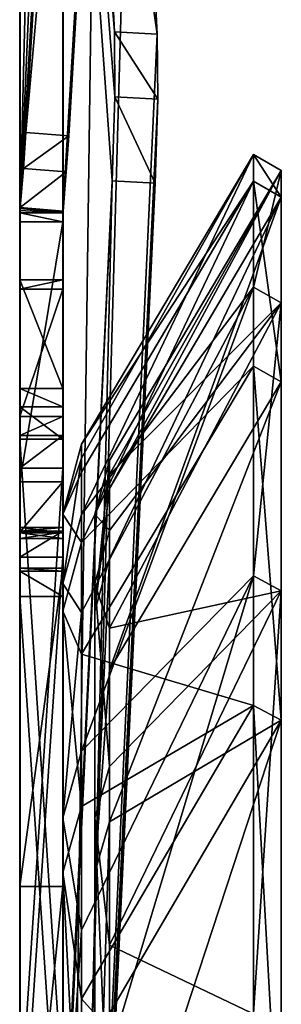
# Model space of a CAD drawing. Extents: x -1448 to 108, y -535 to 375.
# Tile 145 of 147: x -52 to -40, y 261 to 307. Entities that reach past the tile are written whole.
import ezdxf

# ---------------------------------------------------------------- set-up
doc = ezdxf.new("R2010")
doc.units = 0
doc.header["$LTSCALE"] = 33.374815
for name, color, linetype in [('1124', 7, 'CONTINUOUS'), ('1125', 7, 'CONTINUOUS'), ('1130', 7, 'CONTINUOUS'), ('1131', 7, 'CONTINUOUS'), ('1133', 7, 'CONTINUOUS'), ('1136', 7, 'CONTINUOUS'), ('1142', 7, 'CONTINUOUS'), ('446', 7, 'CONTINUOUS'), ('447', 7, 'CONTINUOUS'), ('448', 7, 'CONTINUOUS'), ('449', 7, 'CONTINUOUS'), ('453', 7, 'CONTINUOUS'), ('454', 7, 'CONTINUOUS'), ('456', 7, 'CONTINUOUS'), ('457', 7, 'CONTINUOUS'), ('468', 7, 'CONTINUOUS'), ('469', 7, 'CONTINUOUS'), ('470', 7, 'CONTINUOUS'), ('472', 7, 'CONTINUOUS'), ('473', 7, 'CONTINUOUS'), ('474', 7, 'CONTINUOUS'), ('476', 7, 'CONTINUOUS'), ('477', 7, 'CONTINUOUS'), ('478', 7, 'CONTINUOUS'), ('480', 7, 'CONTINUOUS'), ('481', 7, 'CONTINUOUS'), ('482', 7, 'CONTINUOUS'), ('483', 7, 'CONTINUOUS'), ('484', 7, 'CONTINUOUS'), ('486', 7, 'CONTINUOUS'), ('487', 7, 'CONTINUOUS'), ('489', 7, 'CONTINUOUS'), ('498', 7, 'CONTINUOUS'), ('500', 7, 'CONTINUOUS'), ('501', 7, 'CONTINUOUS'), ('502', 7, 'CONTINUOUS'), ('503', 7, 'CONTINUOUS'), ('504', 7, 'CONTINUOUS')]:
    doc.layers.add(name, color=color, linetype=linetype)

msp = doc.modelspace()

# ---------------------------------------------------------------- linework, layer by layer
at = {"layer": '1124', "color": 7, "linetype": 'CONTINUOUS'}
for points in [[(-48.477, 283.633, -3.908), (-48.477, 280.408, 42.831), (-48.477, 247.588, -138.432), (-48.477, 283.633, -3.908)], [(-48.477, 279.122, -50.539), (-48.477, 283.633, -3.908), (-48.477, 266.996, -95.793), (-48.477, 279.122, -50.539)], [(-48.477, 266.996, -95.793), (-48.477, 283.633, -3.908), (-48.477, 247.588, -138.432), (-48.477, 266.996, -95.793)], [(-48.477, 280.408, 42.831), (-48.477, 269.534, 88.401), (-48.477, 221.425, -177.297), (-48.477, 280.408, 42.831)], [(-48.477, 247.588, -138.432), (-48.477, 280.408, 42.831), (-48.477, 221.425, -177.297), (-48.477, 247.588, -138.432)], [(-48.477, 269.534, 88.401), (-48.477, 251.307, 131.56), (-48.477, 189.223, -211.324), (-48.477, 269.534, 88.401)], [(-48.477, 221.425, -177.297), (-48.477, 269.534, 88.401), (-48.477, 189.223, -211.324), (-48.477, 221.425, -177.297)]]:
    msp.add_3dface(points, dxfattribs=at)
at = {"layer": '1125', "color": 7, "linetype": 'CONTINUOUS'}
for points in [[(-47.808, 286.133, -3.943), (-47.808, 284.83, -27.558), (-39.817, 299.589, 15.701), (-47.808, 286.133, -3.943)], [(-39.817, 299.589, 15.701), (-47.808, 284.83, -27.558), (-39.817, 298.357, -31.359), (-39.817, 299.589, 15.701)], [(-47.808, 285.481, 19.699), (-47.808, 286.133, -3.943), (-39.817, 299.589, 15.701), (-47.808, 285.481, 19.699)], [(-39.817, 293.444, 62.374), (-47.808, 285.481, 19.699), (-39.817, 299.589, 15.701), (-39.817, 293.444, 62.374)], [(-47.808, 281.582, -50.985), (-47.808, 276.41, -74.064), (-39.817, 298.357, -31.359), (-47.808, 281.582, -50.985)], [(-39.817, 298.357, -31.359), (-47.808, 276.41, -74.064), (-39.817, 289.778, -77.646), (-39.817, 298.357, -31.359)], [(-47.808, 284.83, -27.558), (-47.808, 281.582, -50.985), (-39.817, 298.357, -31.359), (-47.808, 284.83, -27.558)], [(-47.808, 282.88, 43.207), (-47.808, 285.481, 19.699), (-39.817, 293.444, 62.374), (-47.808, 282.88, 43.207)], [(-47.808, 278.345, 66.419), (-47.808, 282.88, 43.207), (-39.817, 293.444, 62.374), (-47.808, 278.345, 66.419)], [(-39.817, 280.074, 107.51), (-47.808, 278.345, 66.419), (-39.817, 293.444, 62.374), (-39.817, 280.074, 107.51)], [(-47.808, 276.41, -74.064), (-47.808, 269.349, -96.636), (-39.817, 289.778, -77.646), (-47.808, 276.41, -74.064)], [(-39.817, 289.778, -77.646), (-47.808, 269.349, -96.636), (-39.817, 274.064, -122.021), (-39.817, 289.778, -77.646)], [(-47.808, 271.91, 89.178), (-47.808, 278.345, 66.419), (-39.817, 280.074, 107.51), (-47.808, 271.91, 89.178)], [(-47.808, 263.617, 111.328), (-47.808, 271.91, 89.178), (-39.817, 280.074, 107.51), (-47.808, 263.617, 111.328)], [(-39.817, 259.808, 150), (-47.808, 263.617, 111.328), (-39.817, 280.074, 107.51), (-39.817, 259.808, 150)], [(-47.808, 260.449, -118.549), (-47.808, 249.77, -139.652), (-39.817, 274.064, -122.021), (-47.808, 260.449, -118.549)], [(-39.817, 274.064, -122.021), (-47.808, 249.77, -139.652), (-39.817, 251.601, -163.392), (-39.817, 274.064, -122.021)], [(-47.808, 269.349, -96.636), (-47.808, 260.449, -118.549), (-39.817, 274.064, -122.021), (-47.808, 269.349, -96.636)], [(-47.808, 253.523, 132.717), (-47.808, 263.617, 111.328), (-39.817, 259.808, 150), (-47.808, 253.523, 132.717)]]:
    msp.add_3dface(points, dxfattribs=at)
at = {"layer": '1130', "color": 7, "linetype": 'CONTINUOUS'}
for points in [[(-49.977, 280.408, 42.831), (-49.977, 283.633, -3.908), (-49.977, 221.425, -177.297), (-49.977, 280.408, 42.831)], [(-49.977, 283.633, -3.908), (-49.977, 279.122, -50.539), (-49.977, 247.588, -138.432), (-49.977, 283.633, -3.908)], [(-49.977, 283.633, -3.908), (-49.977, 247.588, -138.432), (-49.977, 221.425, -177.297), (-49.977, 283.633, -3.908)], [(-49.977, 269.534, 88.401), (-49.977, 280.408, 42.831), (-49.977, 189.223, -211.324), (-49.977, 269.534, 88.401)], [(-49.977, 280.408, 42.831), (-49.977, 221.425, -177.297), (-49.977, 189.223, -211.324), (-49.977, 280.408, 42.831)], [(-49.977, 279.122, -50.539), (-49.977, 266.996, -95.793), (-49.977, 247.588, -138.432), (-49.977, 279.122, -50.539)], [(-49.977, 251.307, 131.56), (-49.977, 269.534, 88.401), (-49.977, 151.858, -239.588), (-49.977, 251.307, 131.56)], [(-49.977, 269.534, 88.401), (-49.977, 189.223, -211.324), (-49.977, 151.858, -239.588), (-49.977, 269.534, 88.401)]]:
    msp.add_3dface(points, dxfattribs=at)
at = {"layer": '1131', "color": 7, "linetype": 'CONTINUOUS'}
for points in [[(-41.116, 294.178, 62.529), (-41.116, 300.338, 15.74), (-49.107, 283.621, 43.32), (-41.116, 294.178, 62.529)], [(-41.116, 300.338, 15.74), (-41.116, 299.102, -31.437), (-49.107, 286.883, -3.953), (-41.116, 300.338, 15.74)], [(-49.107, 283.621, 43.32), (-41.116, 300.338, 15.74), (-49.107, 286.23, 19.751), (-49.107, 283.621, 43.32)], [(-49.107, 286.23, 19.751), (-41.116, 300.338, 15.74), (-49.107, 286.883, -3.953), (-49.107, 286.23, 19.751)], [(-41.116, 299.102, -31.437), (-41.116, 290.502, -77.84), (-49.107, 282.32, -51.119), (-41.116, 299.102, -31.437)], [(-49.107, 286.883, -3.953), (-41.116, 299.102, -31.437), (-49.107, 285.577, -27.63), (-49.107, 286.883, -3.953)], [(-49.107, 285.577, -27.63), (-41.116, 299.102, -31.437), (-49.107, 282.32, -51.119), (-49.107, 285.577, -27.63)], [(-41.116, 280.774, 107.779), (-41.116, 294.178, 62.529), (-49.107, 272.623, 89.412), (-41.116, 280.774, 107.779)], [(-49.107, 272.623, 89.412), (-41.116, 294.178, 62.529), (-49.107, 279.075, 66.593), (-49.107, 272.623, 89.412)], [(-49.107, 279.075, 66.593), (-41.116, 294.178, 62.529), (-49.107, 283.621, 43.32), (-49.107, 279.075, 66.593)], [(-41.116, 290.502, -77.84), (-41.116, 274.749, -122.326), (-49.107, 277.134, -74.258), (-41.116, 290.502, -77.84)], [(-49.107, 282.32, -51.119), (-41.116, 290.502, -77.84), (-49.107, 277.134, -74.258), (-49.107, 282.32, -51.119)], [(-41.116, 260.457, 150.375), (-41.116, 280.774, 107.779), (-49.107, 254.188, 133.065), (-41.116, 260.457, 150.375)], [(-49.107, 254.188, 133.065), (-41.116, 280.774, 107.779), (-49.107, 264.308, 111.619), (-49.107, 254.188, 133.065)], [(-49.107, 264.308, 111.619), (-41.116, 280.774, 107.779), (-49.107, 272.623, 89.412), (-49.107, 264.308, 111.619)], [(-49.107, 277.134, -74.258), (-41.116, 274.749, -122.326), (-49.107, 270.055, -96.89), (-49.107, 277.134, -74.258)], [(-41.116, 274.749, -122.326), (-41.116, 252.23, -163.8), (-49.107, 261.132, -118.86), (-41.116, 274.749, -122.326)], [(-49.107, 270.055, -96.89), (-41.116, 274.749, -122.326), (-49.107, 261.132, -118.86), (-49.107, 270.055, -96.89)], [(-49.107, 261.132, -118.86), (-41.116, 252.23, -163.8), (-49.107, 250.425, -140.018), (-49.107, 261.132, -118.86)]]:
    msp.add_3dface(points, dxfattribs=at)
at = {"layer": '1133', "color": 7, "linetype": 'CONTINUOUS'}
for points in [[(-39.817, 299.589, 15.701), (-39.817, 298.357, -31.359), (-41.116, 300.338, 15.74), (-39.817, 299.589, 15.701)], [(-41.116, 294.178, 62.529), (-39.817, 299.589, 15.701), (-41.116, 300.338, 15.74), (-41.116, 294.178, 62.529)], [(-41.116, 300.338, 15.74), (-39.817, 298.357, -31.359), (-41.116, 299.102, -31.437), (-41.116, 300.338, 15.74)], [(-39.817, 293.444, 62.374), (-39.817, 299.589, 15.701), (-41.116, 294.178, 62.529), (-39.817, 293.444, 62.374)], [(-39.817, 298.357, -31.359), (-39.817, 289.778, -77.646), (-41.116, 299.102, -31.437), (-39.817, 298.357, -31.359)], [(-41.116, 299.102, -31.437), (-39.817, 289.778, -77.646), (-41.116, 290.502, -77.84), (-41.116, 299.102, -31.437)], [(-41.116, 280.774, 107.779), (-39.817, 293.444, 62.374), (-41.116, 294.178, 62.529), (-41.116, 280.774, 107.779)], [(-39.817, 280.074, 107.51), (-39.817, 293.444, 62.374), (-41.116, 280.774, 107.779), (-39.817, 280.074, 107.51)], [(-39.817, 289.778, -77.646), (-39.817, 274.064, -122.021), (-41.116, 290.502, -77.84), (-39.817, 289.778, -77.646)], [(-41.116, 290.502, -77.84), (-39.817, 274.064, -122.021), (-41.116, 274.749, -122.326), (-41.116, 290.502, -77.84)], [(-41.116, 260.457, 150.375), (-39.817, 280.074, 107.51), (-41.116, 280.774, 107.779), (-41.116, 260.457, 150.375)], [(-39.817, 259.808, 150), (-39.817, 280.074, 107.51), (-41.116, 260.457, 150.375), (-39.817, 259.808, 150)], [(-39.817, 274.064, -122.021), (-39.817, 251.601, -163.392), (-41.116, 274.749, -122.326), (-39.817, 274.064, -122.021)], [(-41.116, 274.749, -122.326), (-39.817, 251.601, -163.392), (-41.116, 252.23, -163.8), (-41.116, 274.749, -122.326)]]:
    msp.add_3dface(points, dxfattribs=at)
at = {"layer": '1136', "color": 7, "linetype": 'CONTINUOUS'}
for points in [[(-48.477, 283.633, -3.908), (-48.477, 279.122, -50.539), (-47.808, 286.133, -3.943), (-48.477, 283.633, -3.908)], [(-48.477, 283.633, -3.908), (-47.808, 286.133, -3.943), (-47.808, 285.481, 19.699), (-48.477, 283.633, -3.908)], [(-48.477, 279.122, -50.539), (-47.808, 284.83, -27.558), (-47.808, 286.133, -3.943), (-48.477, 279.122, -50.539)], [(-48.477, 283.633, -3.908), (-47.808, 285.481, 19.699), (-47.808, 282.88, 43.207), (-48.477, 283.633, -3.908)], [(-48.477, 279.122, -50.539), (-47.808, 281.582, -50.985), (-47.808, 284.83, -27.558), (-48.477, 279.122, -50.539)], [(-48.477, 280.408, 42.831), (-48.477, 283.633, -3.908), (-47.808, 282.88, 43.207), (-48.477, 280.408, 42.831)], [(-48.477, 280.408, 42.831), (-47.808, 282.88, 43.207), (-47.808, 278.345, 66.419), (-48.477, 280.408, 42.831)], [(-48.477, 279.122, -50.539), (-48.477, 266.996, -95.793), (-47.808, 281.582, -50.985), (-48.477, 279.122, -50.539)], [(-48.477, 266.996, -95.793), (-47.808, 276.41, -74.064), (-47.808, 281.582, -50.985), (-48.477, 266.996, -95.793)], [(-48.477, 269.534, 88.401), (-48.477, 280.408, 42.831), (-47.808, 271.91, 89.178), (-48.477, 269.534, 88.401)], [(-48.477, 280.408, 42.831), (-47.808, 278.345, 66.419), (-47.808, 271.91, 89.178), (-48.477, 280.408, 42.831)], [(-48.477, 266.996, -95.793), (-47.808, 269.349, -96.636), (-47.808, 276.41, -74.064), (-48.477, 266.996, -95.793)], [(-48.477, 269.534, 88.401), (-47.808, 271.91, 89.178), (-47.808, 263.617, 111.328), (-48.477, 269.534, 88.401)], [(-48.477, 251.307, 131.56), (-48.477, 269.534, 88.401), (-47.808, 253.523, 132.717), (-48.477, 251.307, 131.56)], [(-48.477, 269.534, 88.401), (-47.808, 263.617, 111.328), (-47.808, 253.523, 132.717), (-48.477, 269.534, 88.401)], [(-48.477, 266.996, -95.793), (-48.477, 247.588, -138.432), (-47.808, 269.349, -96.636), (-48.477, 266.996, -95.793)], [(-48.477, 247.588, -138.432), (-47.808, 260.449, -118.549), (-47.808, 269.349, -96.636), (-48.477, 247.588, -138.432)]]:
    msp.add_3dface(points, dxfattribs=at)
at = {"layer": '1142', "color": 7, "linetype": 'CONTINUOUS'}
for points in [[(-49.107, 286.23, 19.751), (-49.107, 286.883, -3.953), (-49.977, 283.633, -3.908), (-49.107, 286.23, 19.751)], [(-49.107, 286.883, -3.953), (-49.107, 285.577, -27.63), (-49.977, 283.633, -3.908), (-49.107, 286.883, -3.953)], [(-49.107, 283.621, 43.32), (-49.107, 286.23, 19.751), (-49.977, 280.408, 42.831), (-49.107, 283.621, 43.32)], [(-49.977, 280.408, 42.831), (-49.107, 286.23, 19.751), (-49.977, 283.633, -3.908), (-49.977, 280.408, 42.831)], [(-49.107, 285.577, -27.63), (-49.107, 282.32, -51.119), (-49.977, 283.633, -3.908), (-49.107, 285.577, -27.63)], [(-49.977, 283.633, -3.908), (-49.107, 282.32, -51.119), (-49.977, 279.122, -50.539), (-49.977, 283.633, -3.908)], [(-49.107, 279.075, 66.593), (-49.107, 283.621, 43.32), (-49.977, 280.408, 42.831), (-49.107, 279.075, 66.593)], [(-49.107, 282.32, -51.119), (-49.107, 277.134, -74.258), (-49.977, 279.122, -50.539), (-49.107, 282.32, -51.119)], [(-49.977, 269.534, 88.401), (-49.107, 279.075, 66.593), (-49.977, 280.408, 42.831), (-49.977, 269.534, 88.401)], [(-49.107, 277.134, -74.258), (-49.107, 270.055, -96.89), (-49.977, 279.122, -50.539), (-49.107, 277.134, -74.258)], [(-49.977, 279.122, -50.539), (-49.107, 270.055, -96.89), (-49.977, 266.996, -95.793), (-49.977, 279.122, -50.539)], [(-49.107, 272.623, 89.412), (-49.107, 279.075, 66.593), (-49.977, 269.534, 88.401), (-49.107, 272.623, 89.412)], [(-49.107, 264.308, 111.619), (-49.107, 272.623, 89.412), (-49.977, 269.534, 88.401), (-49.107, 264.308, 111.619)], [(-49.107, 270.055, -96.89), (-49.107, 261.132, -118.86), (-49.977, 266.996, -95.793), (-49.107, 270.055, -96.89)], [(-49.977, 251.307, 131.56), (-49.107, 264.308, 111.619), (-49.977, 269.534, 88.401), (-49.977, 251.307, 131.56)], [(-49.107, 261.132, -118.86), (-49.107, 250.425, -140.018), (-49.977, 266.996, -95.793), (-49.107, 261.132, -118.86)], [(-49.977, 266.996, -95.793), (-49.107, 250.425, -140.018), (-49.977, 247.588, -138.432), (-49.977, 266.996, -95.793)], [(-49.107, 254.188, 133.065), (-49.107, 264.308, 111.619), (-49.977, 251.307, 131.56), (-49.107, 254.188, 133.065)]]:
    msp.add_3dface(points, dxfattribs=at)
at = {"layer": '446', "color": 7, "linetype": 'CONTINUOUS'}
for points in [[(-49.977, 364.682, -87.363), (-49.977, 364.362, -86.503), (-49.977, 255.51, -57.816), (-49.977, 364.682, -87.363)], [(-49.977, 362.222, -97.058), (-49.977, 364.682, -87.363), (-49.977, 249.209, -66.775), (-49.977, 362.222, -97.058)], [(-49.977, 249.209, -66.775), (-49.977, 364.682, -87.363), (-49.977, 250.74, -60.775), (-49.977, 249.209, -66.775)], [(-49.977, 250.74, -60.775), (-49.977, 364.682, -87.363), (-49.977, 252.519, -58.318), (-49.977, 250.74, -60.775)], [(-49.977, 252.519, -58.318), (-49.977, 364.682, -87.363), (-49.977, 255.51, -57.816), (-49.977, 252.519, -58.318)], [(-49.977, 364.362, -86.503), (-49.977, 297.633, 93.319), (-49.977, 294.076, -23.333), (-49.977, 364.362, -86.503)], [(-49.977, 255.51, -57.816), (-49.977, 364.362, -86.503), (-49.977, 285.769, -64.663), (-49.977, 255.51, -57.816)], [(-49.977, 285.769, -64.663), (-49.977, 364.362, -86.503), (-49.977, 287.283, -64.4), (-49.977, 285.769, -64.663)], [(-49.977, 287.283, -64.4), (-49.977, 364.362, -86.503), (-49.977, 288.164, -63.14), (-49.977, 287.283, -64.4)], [(-49.977, 288.164, -63.14), (-49.977, 364.362, -86.503), (-49.977, 294.076, -23.333), (-49.977, 288.164, -63.14)], [(-49.977, 359.505, -106.682), (-49.977, 362.222, -97.058), (-49.977, 247.847, -75.754), (-49.977, 359.505, -106.682)], [(-49.977, 247.847, -75.754), (-49.977, 362.222, -97.058), (-49.977, 247.534, -72.737), (-49.977, 247.847, -75.754)], [(-49.977, 247.534, -72.737), (-49.977, 362.222, -97.058), (-49.977, 249.209, -66.775), (-49.977, 247.534, -72.737)], [(-49.977, 358.799, -107.267), (-49.977, 359.505, -106.682), (-49.977, 250.186, -77.685), (-49.977, 358.799, -107.267)], [(-49.977, 250.186, -77.685), (-49.977, 359.505, -106.682), (-49.977, 247.847, -75.754), (-49.977, 250.186, -77.685)], [(-49.977, 211.098, -229.633), (-49.977, 358.799, -107.267), (-49.977, 201.983, -220.426), (-49.977, 211.098, -229.633)], [(-49.977, 201.983, -220.426), (-49.977, 358.799, -107.267), (-49.977, 200.935, -217.576), (-49.977, 201.983, -220.426)], [(-49.977, 200.935, -217.576), (-49.977, 358.799, -107.267), (-49.977, 202.191, -214.811), (-49.977, 200.935, -217.576)], [(-49.977, 202.191, -214.811), (-49.977, 358.799, -107.267), (-49.977, 202.832, -214.206), (-49.977, 202.191, -214.811)], [(-49.977, 202.832, -214.206), (-49.977, 358.799, -107.267), (-49.977, 203.471, -213.599), (-49.977, 202.832, -214.206)], [(-49.977, 203.471, -213.599), (-49.977, 358.799, -107.267), (-49.977, 204.091, -212.193), (-49.977, 203.471, -213.599)], [(-49.977, 204.091, -212.193), (-49.977, 358.799, -107.267), (-49.977, 203.53, -210.762), (-49.977, 204.091, -212.193)], [(-49.977, 203.53, -210.762), (-49.977, 358.799, -107.267), (-49.977, 222.271, -193.96), (-49.977, 203.53, -210.762)], [(-49.977, 222.271, -193.96), (-49.977, 358.799, -107.267), (-49.977, 246.602, -161.903), (-49.977, 222.271, -193.96)], [(-49.977, 246.602, -161.903), (-49.977, 358.799, -107.267), (-49.977, 266.343, -126.832), (-49.977, 246.602, -161.903)], [(-49.977, 266.343, -126.832), (-49.977, 358.799, -107.267), (-49.977, 281.127, -89.401), (-49.977, 266.343, -126.832)], [(-49.977, 281.127, -89.401), (-49.977, 358.799, -107.267), (-49.977, 280.994, -87.87), (-49.977, 281.127, -89.401)], [(-49.977, 280.994, -87.87), (-49.977, 358.799, -107.267), (-49.977, 279.814, -86.885), (-49.977, 280.994, -87.87)], [(-49.977, 279.814, -86.885), (-49.977, 358.799, -107.267), (-49.977, 250.186, -77.685), (-49.977, 279.814, -86.885)], [(-49.977, 294.076, -23.333), (-49.977, 297.633, 93.319), (-49.977, 294.515, 16.911), (-49.977, 294.076, -23.333)], [(-49.977, 294.515, 16.911), (-49.977, 297.633, 93.319), (-49.977, 289.473, 56.839), (-49.977, 294.515, 16.911)], [(-49.977, 289.473, 56.839), (-49.977, 297.633, 93.319), (-49.977, 288.62, 58.118), (-49.977, 289.473, 56.839)], [(-49.977, 288.62, 58.118), (-49.977, 297.633, 93.319), (-49.977, 281.643, 80.76), (-49.977, 288.62, 58.118)], [(-49.977, 281.643, 80.76), (-49.977, 297.633, 93.319), (-49.977, 282.844, 81.719), (-49.977, 281.643, 80.76)], [(-49.977, 282.844, 81.719), (-49.977, 297.633, 93.319), (-49.977, 283.011, 83.247), (-49.977, 282.844, 81.719)], [(-49.977, 283.011, 83.247), (-49.977, 297.633, 93.319), (-49.977, 282.761, 84.092), (-49.977, 283.011, 83.247)], [(-49.977, 282.761, 84.092), (-49.977, 297.633, 93.319), (-49.977, 282.508, 84.936), (-49.977, 282.761, 84.092)], [(-49.977, 282.508, 84.936), (-49.977, 297.633, 93.319), (-49.977, 282.803, 87.959), (-49.977, 282.508, 84.936)], [(-49.977, 282.803, 87.959), (-49.977, 297.633, 93.319), (-49.977, 285.136, 89.903), (-49.977, 282.803, 87.959)], [(-49.977, 285.136, 89.903), (-49.977, 297.633, 93.319), (-49.977, 297.209, 93.71), (-49.977, 285.136, 89.903)], [(-49.977, 287.111, 58.413), (-49.977, 288.62, 58.118), (-49.977, 249.062, 67.32), (-49.977, 287.111, 58.413)], [(-49.977, 249.062, 67.32), (-49.977, 288.62, 58.118), (-49.977, 249.44, 70.329), (-49.977, 249.062, 67.32)], [(-49.977, 249.44, 70.329), (-49.977, 288.62, 58.118), (-49.977, 281.643, 80.76), (-49.977, 249.44, 70.329)], [(-49.977, 256.71, 52.228), (-49.977, 287.111, 58.413), (-49.977, 252.006, 55.291), (-49.977, 256.71, 52.228)], [(-49.977, 252.006, 55.291), (-49.977, 287.111, 58.413), (-49.977, 250.606, 61.323), (-49.977, 252.006, 55.291)], [(-49.977, 250.606, 61.323), (-49.977, 287.111, 58.413), (-49.977, 249.062, 67.32), (-49.977, 250.606, 61.323)], [(-49.977, 251.821, 72.209), (-49.977, 249.44, 70.329), (-49.977, 281.643, 80.76), (-49.977, 251.821, 72.209)]]:
    msp.add_3dface(points, dxfattribs=at)
at = {"layer": '447', "color": 7, "linetype": 'CONTINUOUS'}
for points in [[(-51.977, 255.51, -57.816), (-51.977, 364.362, -86.503), (-51.977, 364.682, -87.363), (-51.977, 255.51, -57.816)], [(-51.977, 252.519, -58.318), (-51.977, 255.51, -57.816), (-51.977, 364.682, -87.363), (-51.977, 252.519, -58.318)], [(-51.977, 252.519, -58.318), (-51.977, 364.682, -87.363), (-51.977, 362.222, -97.058), (-51.977, 252.519, -58.318)], [(-51.977, 297.633, 93.319), (-51.977, 364.362, -86.503), (-51.977, 285.136, 89.903), (-51.977, 297.633, 93.319)], [(-51.977, 364.362, -86.503), (-51.977, 255.51, -57.816), (-51.977, 285.769, -64.663), (-51.977, 364.362, -86.503)], [(-51.977, 364.362, -86.503), (-51.977, 285.769, -64.663), (-51.977, 287.283, -64.4), (-51.977, 364.362, -86.503)], [(-51.977, 364.362, -86.503), (-51.977, 287.283, -64.4), (-51.977, 288.164, -63.14), (-51.977, 364.362, -86.503)], [(-51.977, 364.362, -86.503), (-51.977, 288.164, -63.14), (-51.977, 294.076, -23.333), (-51.977, 364.362, -86.503)], [(-51.977, 364.362, -86.503), (-51.977, 294.076, -23.333), (-51.977, 294.515, 16.911), (-51.977, 364.362, -86.503)], [(-51.977, 364.362, -86.503), (-51.977, 294.515, 16.911), (-51.977, 289.473, 56.839), (-51.977, 364.362, -86.503)], [(-51.977, 364.362, -86.503), (-51.977, 289.473, 56.839), (-51.977, 281.643, 80.76), (-51.977, 364.362, -86.503)], [(-51.977, 364.362, -86.503), (-51.977, 281.643, 80.76), (-51.977, 282.844, 81.719), (-51.977, 364.362, -86.503)], [(-51.977, 364.362, -86.503), (-51.977, 282.844, 81.719), (-51.977, 283.011, 83.247), (-51.977, 364.362, -86.503)], [(-51.977, 364.362, -86.503), (-51.977, 283.011, 83.247), (-51.977, 282.761, 84.092), (-51.977, 364.362, -86.503)], [(-51.977, 282.508, 84.936), (-51.977, 364.362, -86.503), (-51.977, 282.761, 84.092), (-51.977, 282.508, 84.936)], [(-51.977, 364.362, -86.503), (-51.977, 282.508, 84.936), (-51.977, 282.803, 87.959), (-51.977, 364.362, -86.503)], [(-51.977, 364.362, -86.503), (-51.977, 282.803, 87.959), (-51.977, 285.136, 89.903), (-51.977, 364.362, -86.503)], [(-51.977, 247.534, -72.737), (-51.977, 249.209, -66.775), (-51.977, 362.222, -97.058), (-51.977, 247.534, -72.737)], [(-51.977, 247.534, -72.737), (-51.977, 362.222, -97.058), (-51.977, 359.505, -106.682), (-51.977, 247.534, -72.737)], [(-51.977, 249.209, -66.775), (-51.977, 250.74, -60.775), (-51.977, 362.222, -97.058), (-51.977, 249.209, -66.775)], [(-51.977, 250.74, -60.775), (-51.977, 252.519, -58.318), (-51.977, 362.222, -97.058), (-51.977, 250.74, -60.775)], [(-51.977, 358.799, -107.267), (-51.977, 250.186, -77.685), (-51.977, 359.505, -106.682), (-51.977, 358.799, -107.267)], [(-51.977, 250.186, -77.685), (-51.977, 247.847, -75.754), (-51.977, 359.505, -106.682), (-51.977, 250.186, -77.685)], [(-51.977, 247.847, -75.754), (-51.977, 247.534, -72.737), (-51.977, 359.505, -106.682), (-51.977, 247.847, -75.754)], [(-51.977, 358.799, -107.267), (-51.977, 211.098, -229.633), (-51.977, 266.343, -126.832), (-51.977, 358.799, -107.267)], [(-51.977, 358.799, -107.267), (-51.977, 266.343, -126.832), (-51.977, 281.127, -89.401), (-51.977, 358.799, -107.267)], [(-51.977, 358.799, -107.267), (-51.977, 281.127, -89.401), (-51.977, 280.994, -87.87), (-51.977, 358.799, -107.267)], [(-51.977, 358.799, -107.267), (-51.977, 280.994, -87.87), (-51.977, 279.814, -86.885), (-51.977, 358.799, -107.267)], [(-51.977, 358.799, -107.267), (-51.977, 279.814, -86.885), (-51.977, 250.186, -77.685), (-51.977, 358.799, -107.267)], [(-51.977, 297.633, 93.319), (-51.977, 285.136, 89.903), (-51.977, 297.209, 93.71), (-51.977, 297.633, 93.319)], [(-51.977, 289.473, 56.839), (-51.977, 288.62, 58.118), (-51.977, 281.643, 80.76), (-51.977, 289.473, 56.839)], [(-51.977, 288.62, 58.118), (-51.977, 287.111, 58.413), (-51.977, 249.44, 70.329), (-51.977, 288.62, 58.118)], [(-51.977, 288.62, 58.118), (-51.977, 249.44, 70.329), (-51.977, 251.821, 72.209), (-51.977, 288.62, 58.118)], [(-51.977, 288.62, 58.118), (-51.977, 251.821, 72.209), (-51.977, 281.643, 80.76), (-51.977, 288.62, 58.118)], [(-51.977, 287.111, 58.413), (-51.977, 256.71, 52.228), (-51.977, 249.062, 67.32), (-51.977, 287.111, 58.413)], [(-51.977, 287.111, 58.413), (-51.977, 249.062, 67.32), (-51.977, 249.44, 70.329), (-51.977, 287.111, 58.413)], [(-51.977, 211.098, -229.633), (-51.977, 246.602, -161.903), (-51.977, 266.343, -126.832), (-51.977, 211.098, -229.633)]]:
    msp.add_3dface(points, dxfattribs=at)
at = {"layer": '448', "color": 7, "linetype": 'CONTINUOUS'}
for points in [[(-49.977, 283.011, 83.247), (-49.977, 282.761, 84.092), (-51.977, 283.011, 83.247), (-49.977, 283.011, 83.247)], [(-51.977, 283.011, 83.247), (-49.977, 282.761, 84.092), (-51.977, 282.761, 84.092), (-51.977, 283.011, 83.247)], [(-49.977, 282.761, 84.092), (-49.977, 282.508, 84.936), (-51.977, 282.761, 84.092), (-49.977, 282.761, 84.092)], [(-49.977, 282.508, 84.936), (-51.977, 282.508, 84.936), (-51.977, 282.761, 84.092), (-49.977, 282.508, 84.936)]]:
    msp.add_3dface(points, dxfattribs=at)
at = {"layer": '449', "color": 7, "linetype": 'CONTINUOUS'}
for points in [[(-49.977, 285.136, 89.903), (-49.977, 297.209, 93.71), (-51.977, 285.136, 89.903), (-49.977, 285.136, 89.903)], [(-51.977, 285.136, 89.903), (-49.977, 297.209, 93.71), (-51.977, 297.209, 93.71), (-51.977, 285.136, 89.903)]]:
    msp.add_3dface(points, dxfattribs=at)
at = {"layer": '453', "color": 7, "linetype": 'CONTINUOUS'}
for points in [[(-49.977, 251.821, 72.209), (-49.977, 281.643, 80.76), (-51.977, 251.821, 72.209), (-49.977, 251.821, 72.209)], [(-51.977, 251.821, 72.209), (-49.977, 281.643, 80.76), (-51.977, 281.643, 80.76), (-51.977, 251.821, 72.209)]]:
    msp.add_3dface(points, dxfattribs=at)
at = {"layer": '454', "color": 7, "linetype": 'CONTINUOUS'}
for points in [[(-49.977, 287.111, 58.413), (-49.977, 256.71, 52.228), (-51.977, 287.111, 58.413), (-49.977, 287.111, 58.413)], [(-51.977, 287.111, 58.413), (-49.977, 256.71, 52.228), (-51.977, 256.71, 52.228), (-51.977, 287.111, 58.413)]]:
    msp.add_3dface(points, dxfattribs=at)
at = {"layer": '456', "color": 7, "linetype": 'CONTINUOUS'}
for points in [[(-49.977, 255.51, -57.816), (-49.977, 285.769, -64.663), (-51.977, 255.51, -57.816), (-49.977, 255.51, -57.816)], [(-51.977, 255.51, -57.816), (-49.977, 285.769, -64.663), (-51.977, 285.769, -64.663), (-51.977, 255.51, -57.816)]]:
    msp.add_3dface(points, dxfattribs=at)
at = {"layer": '457', "color": 7, "linetype": 'CONTINUOUS'}
for points in [[(-49.977, 279.814, -86.885), (-49.977, 250.186, -77.685), (-51.977, 279.814, -86.885), (-49.977, 279.814, -86.885)], [(-51.977, 279.814, -86.885), (-49.977, 250.186, -77.685), (-51.977, 250.186, -77.685), (-51.977, 279.814, -86.885)]]:
    msp.add_3dface(points, dxfattribs=at)
at = {"layer": '468', "color": 7, "linetype": 'CONTINUOUS'}
for points in [[(-49.977, 266.343, -126.832), (-49.977, 281.127, -89.401), (-51.977, 266.343, -126.832), (-49.977, 266.343, -126.832)], [(-51.977, 266.343, -126.832), (-49.977, 281.127, -89.401), (-51.977, 281.127, -89.401), (-51.977, 266.343, -126.832)], [(-49.977, 246.602, -161.903), (-49.977, 266.343, -126.832), (-51.977, 246.602, -161.903), (-49.977, 246.602, -161.903)], [(-51.977, 246.602, -161.903), (-49.977, 266.343, -126.832), (-51.977, 266.343, -126.832), (-51.977, 246.602, -161.903)]]:
    msp.add_3dface(points, dxfattribs=at)
at = {"layer": '469', "color": 7, "linetype": 'CONTINUOUS'}
for points in [[(-49.977, 294.076, -23.333), (-49.977, 294.515, 16.911), (-51.977, 294.076, -23.333), (-49.977, 294.076, -23.333)], [(-49.977, 294.515, 16.911), (-49.977, 289.473, 56.839), (-51.977, 294.515, 16.911), (-49.977, 294.515, 16.911)], [(-51.977, 294.076, -23.333), (-49.977, 294.515, 16.911), (-51.977, 294.515, 16.911), (-51.977, 294.076, -23.333)], [(-51.977, 294.515, 16.911), (-49.977, 289.473, 56.839), (-51.977, 289.473, 56.839), (-51.977, 294.515, 16.911)], [(-49.977, 288.164, -63.14), (-49.977, 294.076, -23.333), (-51.977, 288.164, -63.14), (-49.977, 288.164, -63.14)], [(-51.977, 288.164, -63.14), (-49.977, 294.076, -23.333), (-51.977, 294.076, -23.333), (-51.977, 288.164, -63.14)]]:
    msp.add_3dface(points, dxfattribs=at)
at = {"layer": '470', "color": 7, "linetype": 'CONTINUOUS'}
for points in [[(-49.977, 282.844, 81.719), (-49.977, 283.011, 83.247), (-51.977, 282.844, 81.719), (-49.977, 282.844, 81.719)], [(-51.977, 282.844, 81.719), (-49.977, 283.011, 83.247), (-51.977, 283.011, 83.247), (-51.977, 282.844, 81.719)], [(-49.977, 281.643, 80.76), (-49.977, 282.844, 81.719), (-51.977, 281.643, 80.76), (-49.977, 281.643, 80.76)], [(-51.977, 281.643, 80.76), (-49.977, 282.844, 81.719), (-51.977, 282.844, 81.719), (-51.977, 281.643, 80.76)]]:
    msp.add_3dface(points, dxfattribs=at)
at = {"layer": '472', "color": 7, "linetype": 'CONTINUOUS'}
for points in [[(-49.977, 289.473, 56.839), (-49.977, 288.62, 58.118), (-51.977, 289.473, 56.839), (-49.977, 289.473, 56.839)], [(-51.977, 289.473, 56.839), (-49.977, 288.62, 58.118), (-51.977, 288.62, 58.118), (-51.977, 289.473, 56.839)], [(-49.977, 288.62, 58.118), (-49.977, 287.111, 58.413), (-51.977, 288.62, 58.118), (-49.977, 288.62, 58.118)], [(-51.977, 288.62, 58.118), (-49.977, 287.111, 58.413), (-51.977, 287.111, 58.413), (-51.977, 288.62, 58.118)]]:
    msp.add_3dface(points, dxfattribs=at)
at = {"layer": '473', "color": 7, "linetype": 'CONTINUOUS'}
for points in [[(-49.977, 287.283, -64.4), (-49.977, 288.164, -63.14), (-51.977, 287.283, -64.4), (-49.977, 287.283, -64.4)], [(-51.977, 287.283, -64.4), (-49.977, 288.164, -63.14), (-51.977, 288.164, -63.14), (-51.977, 287.283, -64.4)], [(-49.977, 285.769, -64.663), (-49.977, 287.283, -64.4), (-51.977, 285.769, -64.663), (-49.977, 285.769, -64.663)], [(-51.977, 285.769, -64.663), (-49.977, 287.283, -64.4), (-51.977, 287.283, -64.4), (-51.977, 285.769, -64.663)]]:
    msp.add_3dface(points, dxfattribs=at)
at = {"layer": '474', "color": 7, "linetype": 'CONTINUOUS'}
for points in [[(-49.977, 281.127, -89.401), (-49.977, 280.994, -87.87), (-51.977, 281.127, -89.401), (-49.977, 281.127, -89.401)], [(-51.977, 281.127, -89.401), (-49.977, 280.994, -87.87), (-51.977, 280.994, -87.87), (-51.977, 281.127, -89.401)], [(-49.977, 280.994, -87.87), (-49.977, 279.814, -86.885), (-51.977, 280.994, -87.87), (-49.977, 280.994, -87.87)], [(-51.977, 280.994, -87.87), (-49.977, 279.814, -86.885), (-51.977, 279.814, -86.885), (-51.977, 280.994, -87.87)]]:
    msp.add_3dface(points, dxfattribs=at)
at = {"layer": '476', "color": 7, "linetype": 'CONTINUOUS'}
for points in [[(-47.679, 369.413, 41.607), (-51.688, 301.365, 93.261), (-45.687, 369.25, 41.547), (-47.679, 369.413, 41.607)], [(-51.688, 301.365, 93.261), (-49.696, 301.201, 93.2), (-45.687, 369.25, 41.547), (-51.688, 301.365, 93.261)]]:
    msp.add_3dface(points, dxfattribs=at)
at = {"layer": '477', "color": 7, "linetype": 'CONTINUOUS'}
for points in [[(-51.688, 214.359, -231.449), (-47.679, 299.118, -220.74), (-49.696, 214.248, -231.314), (-51.688, 214.359, -231.449)], [(-47.679, 299.118, -220.74), (-45.687, 299.006, -220.605), (-49.696, 214.248, -231.314), (-47.679, 299.118, -220.74)]]:
    msp.add_3dface(points, dxfattribs=at)
at = {"layer": '478', "color": 7, "linetype": 'CONTINUOUS'}
for points in [[(-49.977, 282.803, 87.959), (-49.977, 285.136, 89.903), (-51.977, 282.803, 87.959), (-49.977, 282.803, 87.959)], [(-51.977, 282.803, 87.959), (-49.977, 285.136, 89.903), (-51.977, 285.136, 89.903), (-51.977, 282.803, 87.959)], [(-49.977, 282.508, 84.936), (-49.977, 282.803, 87.959), (-51.977, 282.508, 84.936), (-49.977, 282.508, 84.936)], [(-51.977, 282.508, 84.936), (-49.977, 282.803, 87.959), (-51.977, 282.803, 87.959), (-51.977, 282.508, 84.936)]]:
    msp.add_3dface(points, dxfattribs=at)
at = {"layer": '480', "color": 7, "linetype": 'CONTINUOUS'}
for points in [[(-49.97, 210.937, -229.993), (-49.936, 359.153, -107.695), (-49.97, 358.91, -107.402), (-49.97, 210.937, -229.993)], [(-49.936, 359.153, -107.695), (-49.97, 210.937, -229.993), (-48.14, 345.371, -145.785), (-49.936, 359.153, -107.695)], [(-48.14, 345.371, -145.785), (-49.97, 210.937, -229.993), (-46.682, 327.561, -182.181), (-48.14, 345.371, -145.785)], [(-46.682, 327.561, -182.181), (-49.97, 210.937, -229.993), (-45.58, 305.929, -216.456), (-46.682, 327.561, -182.181)], [(-45.58, 305.929, -216.456), (-49.97, 210.937, -229.993), (-45.56, 302.903, -219.258), (-45.58, 305.929, -216.456)], [(-45.56, 302.903, -219.258), (-49.97, 210.937, -229.993), (-45.687, 299.006, -220.605), (-45.56, 302.903, -219.258)], [(-49.97, 210.937, -229.993), (-49.963, 210.89, -230.14), (-45.687, 299.006, -220.605), (-49.97, 210.937, -229.993)], [(-45.687, 299.006, -220.605), (-49.963, 210.89, -230.14), (-49.696, 214.248, -231.314), (-45.687, 299.006, -220.605)]]:
    msp.add_3dface(points, dxfattribs=at)
at = {"layer": '481', "color": 7, "linetype": 'CONTINUOUS'}
for points in [[(-51.962, 211.048, -230.127), (-51.962, 359.021, -107.536), (-47.679, 299.118, -220.74), (-51.962, 211.048, -230.127)], [(-47.679, 299.118, -220.74), (-51.962, 359.021, -107.536), (-47.552, 303.014, -219.392), (-47.679, 299.118, -220.74)], [(-47.552, 303.014, -219.392), (-51.962, 359.021, -107.536), (-47.572, 306.041, -216.59), (-47.552, 303.014, -219.392)], [(-47.572, 306.041, -216.59), (-51.962, 359.021, -107.536), (-48.674, 327.672, -182.315), (-47.572, 306.041, -216.59)], [(-51.688, 214.359, -231.449), (-51.962, 211.048, -230.127), (-47.679, 299.118, -220.74), (-51.688, 214.359, -231.449)]]:
    msp.add_3dface(points, dxfattribs=at)
at = {"layer": '482', "color": 7, "linetype": 'CONTINUOUS'}
for points in [[(-51.962, 359.021, -107.536), (-51.962, 211.048, -230.127), (-51.974, 211.073, -229.88), (-51.962, 359.021, -107.536)], [(-51.974, 358.91, -107.402), (-51.962, 359.021, -107.536), (-51.974, 211.073, -229.88), (-51.974, 358.91, -107.402)], [(-51.977, 358.799, -107.267), (-51.974, 358.91, -107.402), (-51.977, 211.098, -229.633), (-51.977, 358.799, -107.267)], [(-51.977, 211.098, -229.633), (-51.974, 358.91, -107.402), (-51.974, 211.073, -229.88), (-51.977, 211.098, -229.633)]]:
    msp.add_3dface(points, dxfattribs=at)
at = {"layer": '483', "color": 7, "linetype": 'CONTINUOUS'}
for points in [[(-49.977, 358.799, -107.267), (-49.976, 211.017, -229.813), (-49.976, 358.854, -107.335), (-49.977, 358.799, -107.267)], [(-49.977, 358.799, -107.267), (-49.977, 211.098, -229.633), (-49.976, 211.017, -229.813), (-49.977, 358.799, -107.267)], [(-49.97, 210.937, -229.993), (-49.97, 358.91, -107.402), (-49.976, 358.854, -107.335), (-49.97, 210.937, -229.993)], [(-49.976, 211.017, -229.813), (-49.97, 210.937, -229.993), (-49.976, 358.854, -107.335), (-49.976, 211.017, -229.813)]]:
    msp.add_3dface(points, dxfattribs=at)
at = {"layer": '484', "color": 7, "linetype": 'CONTINUOUS'}
for points in [[(-47.572, 306.041, -216.59), (-48.674, 327.672, -182.315), (-45.58, 305.929, -216.456), (-47.572, 306.041, -216.59)], [(-48.674, 327.672, -182.315), (-46.682, 327.561, -182.181), (-45.58, 305.929, -216.456), (-48.674, 327.672, -182.315)]]:
    msp.add_3dface(points, dxfattribs=at)
at = {"layer": '486', "color": 7, "linetype": 'CONTINUOUS'}
for points in [[(-47.552, 303.014, -219.392), (-47.572, 306.041, -216.59), (-45.56, 302.903, -219.258), (-47.552, 303.014, -219.392)], [(-47.572, 306.041, -216.59), (-45.58, 305.929, -216.456), (-45.56, 302.903, -219.258), (-47.572, 306.041, -216.59)], [(-47.679, 299.118, -220.74), (-47.552, 303.014, -219.392), (-45.687, 299.006, -220.605), (-47.679, 299.118, -220.74)], [(-47.552, 303.014, -219.392), (-45.56, 302.903, -219.258), (-45.687, 299.006, -220.605), (-47.552, 303.014, -219.392)]]:
    msp.add_3dface(points, dxfattribs=at)
at = {"layer": '487', "color": 7, "linetype": 'CONTINUOUS'}
for points in [[(-51.688, 301.365, 93.261), (-51.803, 299.693, 94.004), (-49.696, 301.201, 93.2), (-51.688, 301.365, 93.261)], [(-51.803, 299.693, 94.004), (-49.811, 299.53, 93.943), (-49.696, 301.201, 93.2), (-51.803, 299.693, 94.004)], [(-51.803, 299.693, 94.004), (-51.955, 297.87, 93.922), (-49.811, 299.53, 93.943), (-51.803, 299.693, 94.004)], [(-51.955, 297.87, 93.922), (-49.963, 297.706, 93.862), (-49.811, 299.53, 93.943), (-51.955, 297.87, 93.922)]]:
    msp.add_3dface(points, dxfattribs=at)
at = {"layer": '489', "color": 7, "linetype": 'CONTINUOUS'}
for points in [[(-49.977, 297.209, 93.71), (-49.977, 297.633, 93.319), (-51.977, 297.633, 93.319), (-49.977, 297.209, 93.71)], [(-49.977, 297.209, 93.71), (-51.977, 297.633, 93.319), (-51.977, 297.209, 93.71), (-49.977, 297.209, 93.71)]]:
    msp.add_3dface(points, dxfattribs=at)
at = {"layer": '498', "color": 7, "linetype": 'CONTINUOUS'}
for points in [[(-51.955, 297.87, 93.922), (-51.962, 297.836, 93.772), (-49.97, 297.673, 93.711), (-51.955, 297.87, 93.922)], [(-51.955, 297.87, 93.922), (-49.97, 297.673, 93.711), (-49.963, 297.706, 93.862), (-51.955, 297.87, 93.922)]]:
    msp.add_3dface(points, dxfattribs=at)
at = {"layer": '500', "color": 7, "linetype": 'CONTINUOUS'}
for points in [[(-49.97, 297.673, 93.711), (-49.97, 364.526, -86.442), (-45.687, 369.25, 41.547), (-49.97, 297.673, 93.711)], [(-49.696, 301.201, 93.2), (-49.97, 297.673, 93.711), (-45.687, 369.25, 41.547), (-49.696, 301.201, 93.2)], [(-49.963, 297.706, 93.862), (-49.97, 297.673, 93.711), (-49.696, 301.201, 93.2), (-49.963, 297.706, 93.862)], [(-49.811, 299.53, 93.943), (-49.963, 297.706, 93.862), (-49.696, 301.201, 93.2), (-49.811, 299.53, 93.943)]]:
    msp.add_3dface(points, dxfattribs=at)
at = {"layer": '501', "color": 7, "linetype": 'CONTINUOUS'}
for points in [[(-48.674, 374.93, -5.946), (-50.132, 372.156, -46.371), (-51.962, 297.836, 93.772), (-48.674, 374.93, -5.946)], [(-47.572, 373.334, 34.552), (-48.674, 374.93, -5.946), (-51.962, 297.836, 93.772), (-47.572, 373.334, 34.552)], [(-47.552, 372.114, 38.492), (-47.572, 373.334, 34.552), (-51.962, 297.836, 93.772), (-47.552, 372.114, 38.492)], [(-50.132, 372.156, -46.371), (-51.929, 365.047, -86.249), (-51.962, 297.836, 93.772), (-50.132, 372.156, -46.371)], [(-47.679, 369.413, 41.607), (-47.552, 372.114, 38.492), (-51.962, 297.836, 93.772), (-47.679, 369.413, 41.607)], [(-51.955, 297.87, 93.922), (-47.679, 369.413, 41.607), (-51.962, 297.836, 93.772), (-51.955, 297.87, 93.922)], [(-51.688, 301.365, 93.261), (-47.679, 369.413, 41.607), (-51.955, 297.87, 93.922), (-51.688, 301.365, 93.261)], [(-51.929, 365.047, -86.249), (-51.962, 364.689, -86.382), (-51.962, 297.836, 93.772), (-51.929, 365.047, -86.249)], [(-51.803, 299.693, 94.004), (-51.688, 301.365, 93.261), (-51.955, 297.87, 93.922), (-51.803, 299.693, 94.004)]]:
    msp.add_3dface(points, dxfattribs=at)
at = {"layer": '502', "color": 7, "linetype": 'CONTINUOUS'}
for points in [[(-51.977, 364.362, -86.503), (-51.974, 297.735, 93.546), (-51.974, 364.526, -86.442), (-51.977, 364.362, -86.503)], [(-51.962, 297.836, 93.772), (-51.962, 364.689, -86.382), (-51.974, 364.526, -86.442), (-51.962, 297.836, 93.772)], [(-51.974, 297.735, 93.546), (-51.962, 297.836, 93.772), (-51.974, 364.526, -86.442), (-51.974, 297.735, 93.546)], [(-51.977, 297.633, 93.319), (-51.974, 297.735, 93.546), (-51.977, 364.362, -86.503), (-51.977, 297.633, 93.319)]]:
    msp.add_3dface(points, dxfattribs=at)
at = {"layer": '503', "color": 7, "linetype": 'CONTINUOUS'}
for points in [[(-49.97, 364.526, -86.442), (-49.97, 297.673, 93.711), (-49.976, 297.653, 93.515), (-49.97, 364.526, -86.442)], [(-49.976, 364.444, -86.473), (-49.97, 364.526, -86.442), (-49.976, 297.653, 93.515), (-49.976, 364.444, -86.473)], [(-49.977, 297.633, 93.319), (-49.977, 364.362, -86.503), (-49.976, 364.444, -86.473), (-49.977, 297.633, 93.319)], [(-49.977, 297.633, 93.319), (-49.976, 364.444, -86.473), (-49.976, 297.653, 93.515), (-49.977, 297.633, 93.319)]]:
    msp.add_3dface(points, dxfattribs=at)
at = {"layer": '504', "color": 7, "linetype": 'CONTINUOUS'}
for points in [[(-49.977, 297.633, 93.319), (-51.974, 297.735, 93.546), (-51.977, 297.633, 93.319), (-49.977, 297.633, 93.319)], [(-49.977, 297.633, 93.319), (-51.962, 297.836, 93.772), (-51.974, 297.735, 93.546), (-49.977, 297.633, 93.319)], [(-51.962, 297.836, 93.772), (-49.977, 297.633, 93.319), (-49.976, 297.653, 93.515), (-51.962, 297.836, 93.772)], [(-49.97, 297.673, 93.711), (-51.962, 297.836, 93.772), (-49.976, 297.653, 93.515), (-49.97, 297.673, 93.711)]]:
    msp.add_3dface(points, dxfattribs=at)

doc.saveas('drawing.dxf')
